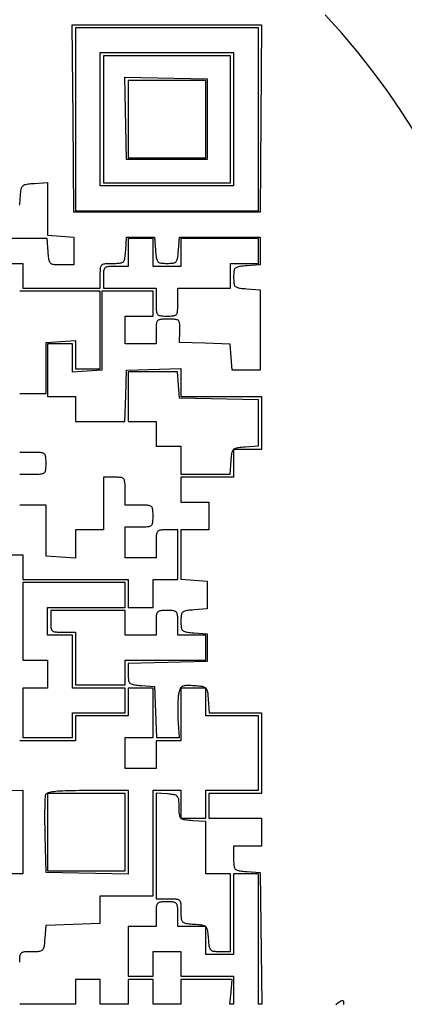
# Model space of a CAD drawing. Header units: metres. Extents: x 7 to 471, y 42 to 513.
# Tile 64 of 85: x 277 to 321, y 233 to 345. Entities that reach past the tile are written whole.
import ezdxf

# ---------------------------------------------------------------- set-up
doc = ezdxf.new("R2010")
doc.units = ezdxf.units.M

msp = doc.modelspace()

# ---------------------------------------------------------------- linework, layer by layer
for p, q in [((313.579, 343.691), (311.686, 345.788)), ((283.011, 333.992), (282.918, 344.664)), ((282.918, 344.664), (304.457, 344.664)), ((304.094, 344.311), (283.281, 344.311)), ((283.281, 344.311), (283.281, 323.497)), ((304.094, 323.497), (304.094, 344.311)), ((304.457, 344.664), (304.364, 333.992)), ((315.399, 341.533), (313.579, 343.691)), ((286.103, 326.319), (286.103, 341.489)), ((286.103, 341.489), (301.272, 341.489)), ((300.919, 341.136), (286.456, 341.136)), ((286.456, 341.136), (286.456, 326.672)), ((300.919, 326.672), (300.919, 341.136)), ((301.272, 341.489), (301.272, 326.319)), ((317.143, 339.317), (315.399, 341.533)), ((289.101, 329.318), (288.905, 338.687)), ((288.905, 338.687), (298.274, 338.49)), ((298.274, 338.49), (298.274, 329.318)), ((318.811, 337.046), (317.143, 339.317)), ((298.097, 338.314), (289.278, 338.314)), ((289.278, 338.314), (289.278, 329.494)), ((298.097, 329.494), (298.097, 338.314)), ((320.402, 334.723), (318.811, 337.046)), ((283.104, 323.321), (283.011, 333.992)), ((304.364, 333.992), (304.271, 323.321)), ((321.913, 332.351), (320.402, 334.723)), ((289.278, 329.494), (298.097, 329.494)), ((298.274, 329.318), (289.101, 329.318)), ((277.143, 326.086), (277.181, 326.176)), ((277.181, 326.176), (277.228, 326.253)), ((277.228, 326.253), (277.283, 326.319)), ((277.283, 326.319), (277.349, 326.375)), ((277.349, 326.375), (277.427, 326.421)), ((277.427, 326.421), (277.517, 326.46)), ((277.517, 326.46), (277.621, 326.491)), ((277.621, 326.491), (277.741, 326.517)), ((277.741, 326.517), (277.877, 326.539)), ((277.877, 326.539), (278.03, 326.557)), ((278.03, 326.557), (278.202, 326.573)), ((278.202, 326.573), (278.393, 326.588)), ((278.393, 326.588), (278.606, 326.604)), ((278.606, 326.604), (280.106, 326.713)), ((280.106, 326.713), (280.106, 320.716)), ((301.272, 326.319), (286.103, 326.319)), ((286.456, 326.672), (300.919, 326.672)), ((276.983, 324.784), (277.014, 325.209)), ((277.014, 325.209), (277.03, 325.401)), ((277.03, 325.401), (277.046, 325.573)), ((277.046, 325.573), (277.064, 325.726)), ((277.064, 325.726), (277.086, 325.862)), ((277.086, 325.862), (277.112, 325.981)), ((277.112, 325.981), (277.143, 326.086)), ((276.913, 324.133), (276.934, 324.268)), ((276.934, 324.268), (276.952, 324.42)), ((276.952, 324.42), (276.968, 324.592)), ((276.968, 324.592), (276.983, 324.784)), ((304.271, 323.321), (283.104, 323.321)), ((283.281, 323.497), (304.094, 323.497)), ((280.106, 320.716), (281.605, 320.607)), ((281.605, 320.607), (283.104, 320.499)), ((280.065, 320.322), (274.108, 320.322)), ((280.174, 318.823), (280.065, 320.322)), ((283.104, 320.499), (283.104, 317.324)), ((288.993, 318.999), (289.101, 320.499)), ((289.101, 320.499), (292.276, 320.499)), ((292.1, 320.322), (289.278, 320.322)), ((289.278, 320.322), (289.278, 317.147)), ((292.1, 317.147), (292.1, 320.322)), ((292.276, 320.499), (292.385, 318.999)), ((294.99, 318.999), (295.099, 320.499)), ((295.099, 320.499), (304.271, 320.499)), ((304.094, 320.322), (295.275, 320.322)), ((295.275, 320.322), (295.275, 317.147)), ((304.094, 317.5), (304.094, 320.322)), ((304.271, 320.499), (304.271, 317.324)), ((280.189, 318.61), (280.174, 318.823)), ((280.204, 318.417), (280.189, 318.61)), ((280.22, 318.246), (280.204, 318.417)), ((288.908, 318.136), (288.928, 318.27)), ((288.928, 318.27), (288.946, 318.423)), ((288.946, 318.423), (288.962, 318.595)), ((288.962, 318.595), (288.977, 318.786)), ((288.977, 318.786), (288.993, 318.999)), ((292.385, 318.999), (292.4, 318.793)), ((292.4, 318.793), (292.416, 318.606)), ((292.416, 318.606), (292.432, 318.438)), ((292.432, 318.438), (292.45, 318.288)), ((292.45, 318.288), (292.47, 318.155)), ((294.905, 318.155), (294.925, 318.288)), ((294.925, 318.288), (294.943, 318.438)), ((294.943, 318.438), (294.959, 318.606)), ((294.959, 318.606), (294.975, 318.793)), ((294.975, 318.793), (294.99, 318.999)), ((274.109, 317.5), (277.283, 317.5)), ((277.283, 317.5), (277.283, 314.678)), ((280.238, 318.093), (280.22, 318.246)), ((280.259, 317.958), (280.238, 318.093)), ((280.283, 317.839), (280.259, 317.958)), ((280.313, 317.737), (280.283, 317.839)), ((280.35, 317.649), (280.313, 317.737)), ((280.393, 317.574), (280.35, 317.649)), ((280.446, 317.512), (280.393, 317.574)), ((280.508, 317.461), (280.446, 317.512)), ((280.581, 317.421), (280.508, 317.461)), ((280.666, 317.389), (280.581, 317.421)), ((280.764, 317.365), (280.666, 317.389)), ((280.877, 317.348), (280.764, 317.365)), ((281.005, 317.336), (280.877, 317.348)), ((281.149, 317.329), (281.005, 317.336)), ((281.311, 317.325), (281.149, 317.329)), ((281.492, 317.324), (281.311, 317.325)), ((281.693, 317.324), (281.492, 317.324)), ((283.104, 317.324), (281.693, 317.324)), ((286.163, 317.111), (286.193, 317.194)), ((286.193, 317.194), (286.231, 317.264)), ((286.231, 317.264), (286.278, 317.322)), ((286.278, 317.322), (286.336, 317.37)), ((286.336, 317.37), (286.405, 317.409)), ((286.405, 317.409), (286.486, 317.439)), ((286.486, 317.439), (286.581, 317.461)), ((286.581, 317.461), (286.691, 317.477)), ((286.691, 317.477), (286.816, 317.488)), ((286.816, 317.488), (286.958, 317.495)), ((286.958, 317.495), (287.118, 317.498)), ((287.118, 317.498), (287.296, 317.5)), ((287.296, 317.5), (287.494, 317.5)), ((287.492, 317.145), (287.333, 317.141)), ((287.67, 317.147), (287.492, 317.145)), ((287.494, 317.5), (287.691, 317.5)), ((287.867, 317.147), (287.67, 317.147)), ((287.691, 317.5), (287.869, 317.502)), ((289.278, 317.147), (287.867, 317.147)), ((287.869, 317.502), (288.029, 317.505)), ((288.029, 317.505), (288.171, 317.513)), ((288.171, 317.513), (288.297, 317.524)), ((288.297, 317.524), (288.407, 317.542)), ((288.407, 317.542), (288.504, 317.566)), ((288.504, 317.566), (288.588, 317.598)), ((288.588, 317.598), (288.66, 317.639)), ((288.66, 317.639), (288.722, 317.69)), ((288.722, 317.69), (288.774, 317.752)), ((288.774, 317.752), (288.817, 317.827)), ((288.817, 317.827), (288.853, 317.915)), ((288.853, 317.915), (288.883, 318.018)), ((288.883, 318.018), (288.908, 318.136)), ((295.275, 317.147), (292.1, 317.147)), ((292.47, 318.155), (292.494, 318.037)), ((292.494, 318.037), (292.523, 317.935)), ((292.523, 317.935), (292.557, 317.846)), ((292.557, 317.846), (292.596, 317.771)), ((292.596, 317.771), (292.643, 317.707)), ((292.643, 317.707), (292.698, 317.654)), ((292.698, 317.654), (292.761, 317.611)), ((292.761, 317.611), (292.834, 317.577)), ((292.834, 317.577), (292.918, 317.55)), ((292.918, 317.55), (293.012, 317.531)), ((293.012, 317.531), (293.119, 317.517)), ((293.119, 317.517), (293.24, 317.508)), ((293.24, 317.508), (293.374, 317.503)), ((293.374, 317.503), (293.523, 317.501)), ((293.523, 317.501), (293.688, 317.5)), ((293.688, 317.5), (293.852, 317.501)), ((293.852, 317.501), (294.001, 317.503)), ((294.001, 317.503), (294.135, 317.508)), ((294.135, 317.508), (294.255, 317.517)), ((294.255, 317.517), (294.363, 317.531)), ((294.363, 317.531), (294.457, 317.55)), ((294.457, 317.55), (294.541, 317.577)), ((294.541, 317.577), (294.614, 317.611)), ((294.614, 317.611), (294.677, 317.654)), ((294.677, 317.654), (294.732, 317.707)), ((294.732, 317.707), (294.779, 317.771)), ((294.779, 317.771), (294.818, 317.846)), ((294.818, 317.846), (294.852, 317.935)), ((294.852, 317.935), (294.881, 318.037)), ((294.881, 318.037), (294.905, 318.155)), ((300.919, 314.678), (300.919, 317.5)), ((300.919, 317.5), (304.094, 317.5)), ((302.06, 317.15), (301.927, 317.13)), ((302.21, 317.168), (302.06, 317.15)), ((302.378, 317.184), (302.21, 317.168)), ((302.565, 317.2), (302.378, 317.184)), ((302.772, 317.215), (302.565, 317.2)), ((304.271, 317.324), (302.772, 317.215)), ((286.103, 316.29), (286.104, 316.47)), ((286.103, 316.089), (286.103, 316.29)), ((286.103, 314.678), (286.103, 316.089)), ((286.104, 316.47), (286.108, 316.632)), ((286.108, 316.632), (286.114, 316.776)), ((286.114, 316.776), (286.125, 316.903)), ((286.125, 316.903), (286.141, 317.014)), ((286.141, 317.014), (286.163, 317.111)), ((286.458, 316.24), (286.456, 316.085)), ((286.456, 316.085), (286.456, 315.912)), ((286.462, 316.379), (286.458, 316.24)), ((286.47, 316.504), (286.462, 316.379)), ((286.482, 316.614), (286.47, 316.504)), ((286.5, 316.711), (286.482, 316.614)), ((286.524, 316.795), (286.5, 316.711)), ((286.556, 316.868), (286.524, 316.795)), ((286.595, 316.93), (286.556, 316.868)), ((286.645, 316.982), (286.595, 316.93)), ((286.704, 317.025), (286.645, 316.982)), ((286.775, 317.06), (286.704, 317.025)), ((286.858, 317.087), (286.775, 317.06)), ((286.954, 317.108), (286.858, 317.087)), ((287.065, 317.124), (286.954, 317.108)), ((287.191, 317.135), (287.065, 317.124)), ((287.333, 317.141), (287.191, 317.135)), ((301.273, 316.077), (301.272, 315.912)), ((301.275, 316.226), (301.273, 316.077)), ((301.28, 316.36), (301.275, 316.226)), ((301.289, 316.48), (301.28, 316.36)), ((301.303, 316.588), (301.289, 316.48)), ((301.323, 316.682), (301.303, 316.588)), ((301.349, 316.766), (301.323, 316.682)), ((301.383, 316.839), (301.349, 316.766)), ((301.426, 316.902), (301.383, 316.839)), ((301.479, 316.957), (301.426, 316.902)), ((301.543, 317.004), (301.479, 316.957)), ((301.619, 317.043), (301.543, 317.004)), ((301.707, 317.077), (301.619, 317.043)), ((301.809, 317.106), (301.707, 317.077)), ((301.927, 317.13), (301.809, 317.106)), ((286.456, 315.912), (286.456, 314.678)), ((301.272, 315.912), (301.273, 315.748)), ((301.273, 315.748), (301.275, 315.599)), ((301.275, 315.599), (301.28, 315.465)), ((301.28, 315.465), (301.289, 315.344)), ((301.289, 315.344), (301.303, 315.237)), ((301.303, 315.237), (301.323, 315.143)), ((301.323, 315.143), (301.349, 315.059)), ((301.349, 315.059), (301.383, 314.986)), ((301.383, 314.986), (301.426, 314.923)), ((301.426, 314.923), (301.479, 314.868)), ((286.103, 314.325), (276.931, 314.325)), ((277.283, 314.678), (286.103, 314.678)), ((286.103, 305.506), (286.103, 314.325)), ((292.1, 314.325), (286.279, 314.326)), ((286.279, 314.326), (286.279, 305.329)), ((286.456, 314.678), (292.453, 314.678)), ((292.1, 311.503), (292.1, 314.325)), ((292.453, 314.678), (292.453, 313.09)), ((294.922, 313.09), (294.922, 314.678)), ((294.922, 314.678), (300.919, 314.678)), ((301.479, 314.868), (301.543, 314.821)), ((301.543, 314.821), (301.619, 314.782)), ((301.619, 314.782), (301.707, 314.748)), ((301.707, 314.748), (301.809, 314.719)), ((301.809, 314.719), (301.927, 314.695)), ((301.927, 314.695), (302.06, 314.675)), ((302.06, 314.675), (302.21, 314.657)), ((302.21, 314.657), (302.378, 314.641)), ((302.378, 314.641), (302.565, 314.625)), ((302.565, 314.625), (302.772, 314.61)), ((302.772, 314.61), (304.271, 314.501)), ((304.271, 314.501), (304.271, 305.329)), ((292.453, 313.09), (292.453, 312.865)), ((292.453, 312.865), (292.454, 312.662)), ((292.454, 312.662), (292.457, 312.48)), ((294.918, 312.48), (294.921, 312.662)), ((294.921, 312.662), (294.922, 312.865)), ((294.922, 312.865), (294.922, 313.09)), ((292.457, 312.48), (292.463, 312.319)), ((292.463, 312.319), (292.473, 312.176)), ((292.473, 312.176), (292.487, 312.051)), ((292.487, 312.051), (292.507, 311.942)), ((292.507, 311.942), (292.534, 311.849)), ((292.534, 311.849), (292.568, 311.77)), ((292.568, 311.77), (292.61, 311.704)), ((292.61, 311.704), (292.661, 311.65)), ((292.661, 311.65), (292.722, 311.607)), ((292.722, 311.607), (292.795, 311.573)), ((292.795, 311.573), (292.879, 311.547)), ((292.879, 311.547), (292.977, 311.529)), ((294.398, 311.529), (294.496, 311.547)), ((294.496, 311.547), (294.58, 311.573)), ((294.58, 311.573), (294.653, 311.607)), ((294.653, 311.607), (294.714, 311.65)), ((294.714, 311.65), (294.765, 311.704)), ((294.765, 311.704), (294.807, 311.77)), ((294.807, 311.77), (294.841, 311.849)), ((294.841, 311.849), (294.868, 311.942)), ((294.868, 311.942), (294.888, 312.051)), ((294.888, 312.051), (294.902, 312.176)), ((294.902, 312.176), (294.912, 312.319)), ((294.912, 312.319), (294.918, 312.48)), ((288.925, 308.328), (288.925, 311.503)), ((288.925, 311.503), (292.1, 311.503)), ((292.464, 310.424), (292.458, 310.281)), ((292.475, 310.551), (292.464, 310.424)), ((292.491, 310.662), (292.475, 310.551)), ((292.513, 310.759), (292.491, 310.662)), ((292.542, 310.842), (292.513, 310.759)), ((292.58, 310.912), (292.542, 310.842)), ((292.626, 310.971), (292.58, 310.912)), ((292.683, 311.019), (292.626, 310.971)), ((292.751, 311.057), (292.683, 311.019)), ((292.831, 311.088), (292.751, 311.057)), ((292.924, 311.11), (292.831, 311.088)), ((293.031, 311.127), (292.924, 311.11)), ((292.977, 311.529), (293.088, 311.516)), ((293.154, 311.138), (293.031, 311.127)), ((293.088, 311.516), (293.213, 311.509)), ((293.293, 311.145), (293.154, 311.138)), ((293.213, 311.509), (293.355, 311.505)), ((293.448, 311.148), (293.293, 311.145)), ((293.355, 311.505), (293.512, 311.503)), ((293.623, 311.15), (293.448, 311.148)), ((293.512, 311.503), (293.688, 311.503)), ((293.816, 311.15), (293.623, 311.15)), ((293.688, 311.503), (293.863, 311.503)), ((294.008, 311.15), (293.816, 311.15)), ((293.863, 311.503), (294.02, 311.505)), ((294.181, 311.148), (294.008, 311.15)), ((294.02, 311.505), (294.162, 311.509)), ((294.162, 311.509), (294.287, 311.516)), ((294.337, 311.145), (294.181, 311.148)), ((294.287, 311.516), (294.398, 311.529)), ((294.475, 311.138), (294.337, 311.145)), ((294.597, 311.127), (294.475, 311.138)), ((294.703, 311.111), (294.597, 311.127)), ((294.796, 311.09), (294.703, 311.111)), ((294.875, 311.061), (294.796, 311.09)), ((294.942, 311.024), (294.875, 311.061)), ((294.998, 310.979), (294.942, 311.024)), ((295.043, 310.924), (294.998, 310.979)), ((295.078, 310.858), (295.043, 310.924)), ((295.106, 310.78), (295.078, 310.858)), ((295.125, 310.689), (295.106, 310.78)), ((295.138, 310.585), (295.125, 310.689)), ((295.146, 310.467), (295.138, 310.585)), ((295.149, 310.333), (295.146, 310.467)), ((292.454, 310.119), (292.453, 309.939)), ((292.453, 309.939), (292.453, 309.739)), ((292.453, 309.739), (292.453, 308.328)), ((292.458, 310.281), (292.454, 310.119)), ((295.099, 308.504), (295.139, 309.827)), ((295.139, 309.827), (295.144, 310.014)), ((295.144, 310.014), (295.148, 310.182)), ((295.148, 310.182), (295.149, 310.333)), ((279.929, 308.504), (283.281, 308.719)), ((279.929, 302.682), (279.929, 308.504)), ((282.928, 308.328), (280.106, 308.328)), ((280.106, 308.328), (280.106, 302.331)), ((282.928, 305.114), (282.928, 308.328)), ((283.281, 308.719), (283.281, 305.506)), ((292.453, 308.328), (288.925, 308.328)), ((297.989, 308.402), (295.099, 308.504)), ((300.88, 308.3), (297.989, 308.402)), ((300.988, 306.814), (300.88, 308.3)), ((301.096, 305.329), (300.988, 306.814)), ((286.279, 305.329), (282.928, 305.114)), ((283.281, 305.506), (286.103, 305.506)), ((288.999, 302.419), (289.101, 305.329)), ((289.101, 305.329), (295.275, 305.533)), ((294.882, 305.153), (289.278, 305.153)), ((289.278, 305.153), (289.278, 299.508)), ((294.99, 303.653), (294.882, 305.153)), ((295.275, 305.533), (295.275, 302.331)), ((304.271, 305.329), (301.096, 305.329)), ((276.931, 302.683), (278.43, 302.683)), ((278.43, 302.683), (279.929, 302.682)), ((295.099, 302.154), (294.99, 303.653)), ((280.106, 302.331), (283.281, 302.331)), ((283.281, 302.331), (283.281, 299.508)), ((288.896, 299.508), (288.999, 302.419)), ((304.094, 301.957), (295.099, 302.154)), ((295.275, 302.331), (304.447, 302.331)), ((304.094, 296.727), (304.094, 301.957)), ((304.447, 302.331), (304.447, 296.333)), ((283.281, 299.508), (288.896, 299.508)), ((289.278, 299.508), (292.453, 299.508)), ((292.453, 299.508), (292.453, 296.686)), ((278.43, 295.981), (276.931, 295.981)), ((278.641, 295.98), (278.43, 295.981)), ((278.831, 295.979), (278.641, 295.98)), ((279.002, 295.975), (278.831, 295.979)), ((279.153, 295.969), (279.002, 295.975)), ((279.288, 295.959), (279.153, 295.969)), ((279.406, 295.944), (279.288, 295.959)), ((279.508, 295.923), (279.406, 295.944)), ((279.596, 295.897), (279.508, 295.923)), ((279.671, 295.862), (279.596, 295.897)), ((279.734, 295.82), (279.671, 295.862)), ((292.453, 296.686), (295.275, 296.686)), ((295.275, 296.686), (295.275, 293.511)), ((301.053, 295.74), (301.074, 295.876)), ((301.074, 295.876), (301.1, 295.995)), ((301.1, 295.995), (301.132, 296.099)), ((301.132, 296.099), (301.17, 296.19)), ((301.17, 296.19), (301.217, 296.267)), ((301.217, 296.267), (301.272, 296.333)), ((301.272, 296.333), (301.272, 293.158)), ((301.273, 296.333), (301.338, 296.389)), ((304.447, 296.333), (301.273, 296.333)), ((301.338, 296.389), (301.416, 296.435)), ((301.416, 296.435), (301.506, 296.474)), ((301.506, 296.474), (301.61, 296.505)), ((301.61, 296.505), (301.73, 296.531)), ((301.73, 296.531), (301.865, 296.553)), ((301.865, 296.553), (302.019, 296.571)), ((302.019, 296.571), (302.191, 296.587)), ((302.191, 296.587), (302.382, 296.602)), ((302.382, 296.602), (302.595, 296.618)), ((302.595, 296.618), (304.094, 296.727)), ((279.785, 295.768), (279.734, 295.82)), ((279.827, 295.706), (279.785, 295.768)), ((279.86, 295.634), (279.827, 295.706)), ((279.885, 295.549), (279.86, 295.634)), ((279.903, 295.452), (279.885, 295.549)), ((279.915, 295.342), (279.903, 295.452)), ((279.923, 295.217), (279.915, 295.342)), ((279.927, 295.076), (279.923, 295.217)), ((279.929, 294.92), (279.927, 295.076)), ((279.929, 294.746), (279.929, 294.92)), ((279.929, 294.572), (279.929, 294.746)), ((300.879, 293.511), (300.988, 295.01)), ((300.988, 295.01), (301.003, 295.223)), ((301.003, 295.223), (301.018, 295.415)), ((301.018, 295.415), (301.035, 295.587)), ((301.035, 295.587), (301.053, 295.74)), ((279.596, 293.595), (279.671, 293.629)), ((279.671, 293.629), (279.734, 293.672)), ((279.734, 293.672), (279.785, 293.724)), ((279.785, 293.724), (279.827, 293.785)), ((279.827, 293.785), (279.86, 293.858)), ((279.86, 293.858), (279.885, 293.942)), ((279.885, 293.942), (279.903, 294.039)), ((279.903, 294.039), (279.915, 294.15)), ((279.915, 294.15), (279.923, 294.275)), ((279.923, 294.275), (279.927, 294.415)), ((279.927, 294.415), (279.929, 294.572)), ((276.931, 293.511), (278.43, 293.511)), ((278.43, 293.511), (278.641, 293.511)), ((278.641, 293.511), (278.831, 293.513)), ((278.831, 293.513), (279.002, 293.516)), ((279.002, 293.516), (279.153, 293.523)), ((279.153, 293.523), (279.288, 293.533)), ((279.288, 293.533), (279.406, 293.548)), ((279.406, 293.548), (279.508, 293.568)), ((279.508, 293.568), (279.596, 293.595)), ((287.69, 293.158), (286.456, 293.158)), ((286.456, 293.158), (286.456, 287.161)), ((287.865, 293.158), (287.69, 293.158)), ((288.023, 293.157), (287.865, 293.158)), ((288.165, 293.152), (288.023, 293.157)), ((288.29, 293.145), (288.165, 293.152)), ((288.401, 293.132), (288.29, 293.145)), ((288.499, 293.114), (288.401, 293.132)), ((288.583, 293.088), (288.499, 293.114)), ((288.655, 293.054), (288.583, 293.088)), ((288.717, 293.011), (288.655, 293.054)), ((288.768, 292.957), (288.717, 293.011)), ((288.81, 292.891), (288.768, 292.957)), ((288.844, 292.812), (288.81, 292.891)), ((288.87, 292.719), (288.844, 292.812)), ((288.89, 292.61), (288.87, 292.719)), ((288.905, 292.485), (288.89, 292.61)), ((295.275, 293.511), (300.879, 293.511)), ((301.272, 293.158), (295.275, 293.158)), ((295.275, 293.158), (295.275, 290.336)), ((288.914, 292.342), (288.905, 292.485)), ((288.92, 292.181), (288.914, 292.342)), ((288.924, 291.999), (288.92, 292.181)), ((288.925, 291.796), (288.924, 291.999)), ((288.925, 291.571), (288.925, 291.796)), ((288.925, 289.983), (288.925, 291.571)), ((295.275, 290.336), (298.45, 290.336)), ((298.45, 290.336), (298.45, 287.161)), ((278.43, 289.984), (276.931, 289.983)), ((279.929, 289.984), (278.43, 289.984)), ((279.929, 284.162), (279.929, 289.984)), ((290.512, 289.983), (288.925, 289.983)), ((290.738, 289.983), (290.512, 289.983)), ((290.941, 289.982), (290.738, 289.983)), ((291.122, 289.979), (290.941, 289.982)), ((291.284, 289.973), (291.122, 289.979)), ((291.427, 289.963), (291.284, 289.973)), ((291.552, 289.949), (291.427, 289.963)), ((291.66, 289.929), (291.552, 289.949)), ((291.753, 289.902), (291.66, 289.929)), ((291.832, 289.869), (291.753, 289.902)), ((291.898, 289.826), (291.832, 289.869)), ((291.952, 289.775), (291.898, 289.826)), ((291.996, 289.714), (291.952, 289.775)), ((292.03, 289.641), (291.996, 289.714)), ((292.056, 289.557), (292.03, 289.641)), ((292.074, 289.46), (292.056, 289.557)), ((292.086, 289.349), (292.074, 289.46)), ((292.094, 289.223), (292.086, 289.349)), ((292.098, 289.082), (292.094, 289.223)), ((292.056, 287.94), (292.074, 288.038)), ((292.074, 288.038), (292.086, 288.149)), ((292.086, 288.149), (292.094, 288.274)), ((292.094, 288.274), (292.098, 288.416)), ((292.1, 288.924), (292.098, 289.082)), ((292.098, 288.416), (292.1, 288.573)), ((292.1, 288.749), (292.1, 288.924)), ((292.1, 288.573), (292.1, 288.749)), ((286.456, 287.161), (283.281, 287.161)), ((283.281, 287.161), (283.281, 283.947)), ((288.925, 283.986), (288.925, 287.514)), ((288.925, 287.514), (290.512, 287.514)), ((290.512, 287.514), (290.738, 287.514)), ((290.738, 287.514), (290.941, 287.515)), ((290.941, 287.515), (291.122, 287.518)), ((291.122, 287.518), (291.284, 287.524)), ((291.284, 287.524), (291.427, 287.534)), ((291.427, 287.534), (291.552, 287.548)), ((291.552, 287.548), (291.66, 287.568)), ((291.66, 287.568), (291.753, 287.595)), ((291.753, 287.595), (291.832, 287.629)), ((291.832, 287.629), (291.898, 287.671)), ((291.898, 287.671), (291.952, 287.722)), ((291.952, 287.722), (291.996, 287.783)), ((291.996, 287.783), (292.03, 287.856)), ((292.03, 287.856), (292.056, 287.94)), ((292.568, 286.894), (292.534, 286.815)), ((292.61, 286.959), (292.568, 286.894)), ((292.661, 287.014), (292.61, 286.959)), ((292.722, 287.057), (292.661, 287.014)), ((292.795, 287.091), (292.722, 287.057)), ((292.879, 287.117), (292.795, 287.091)), ((292.977, 287.135), (292.879, 287.117)), ((293.088, 287.148), (292.977, 287.135)), ((293.213, 287.155), (293.088, 287.148)), ((293.355, 287.159), (293.213, 287.155)), ((293.512, 287.161), (293.355, 287.159)), ((293.688, 287.161), (293.512, 287.161)), ((294.922, 287.161), (293.688, 287.161)), ((294.922, 281.517), (294.922, 287.161)), ((298.45, 287.161), (295.275, 287.161)), ((295.275, 287.161), (295.275, 281.557)), ((292.454, 286.002), (292.453, 285.799)), ((292.453, 285.799), (292.453, 285.574)), ((292.457, 286.183), (292.454, 286.002)), ((292.463, 286.345), (292.457, 286.183)), ((292.473, 286.488), (292.463, 286.345)), ((292.487, 286.613), (292.473, 286.488)), ((292.507, 286.721), (292.487, 286.613)), ((292.534, 286.815), (292.507, 286.721)), ((292.453, 285.574), (292.453, 283.986)), ((273.756, 284.339), (277.283, 284.339)), ((277.283, 284.339), (277.283, 281.517)), ((283.281, 283.947), (279.929, 284.162)), ((292.453, 283.986), (288.925, 283.986)), ((277.283, 281.517), (289.278, 281.517)), ((289.278, 281.517), (289.278, 278.342)), ((292.1, 278.342), (292.1, 281.517)), ((292.1, 281.517), (294.922, 281.517)), ((295.275, 281.557), (296.774, 281.449)), ((296.774, 281.449), (298.274, 281.34)), ((298.274, 281.34), (298.274, 278.165)), ((288.925, 281.164), (277.283, 281.164)), ((277.283, 281.164), (277.283, 272.344)), ((288.925, 278.342), (288.925, 281.164)), ((280.106, 275.167), (280.106, 278.342)), ((280.106, 278.342), (288.925, 278.342)), ((288.925, 277.989), (280.458, 277.989)), ((280.458, 277.989), (280.458, 276.754)), ((288.925, 275.167), (288.925, 277.989)), ((289.278, 278.342), (292.1, 278.342)), ((292.805, 277.92), (292.732, 277.889)), ((292.889, 277.944), (292.805, 277.92)), ((292.986, 277.962), (292.889, 277.944)), ((293.096, 277.974), (292.986, 277.962)), ((293.221, 277.982), (293.096, 277.974)), ((293.36, 277.987), (293.221, 277.982)), ((293.515, 277.988), (293.36, 277.987)), ((293.688, 277.989), (293.515, 277.988)), ((293.86, 277.988), (293.688, 277.989)), ((294.015, 277.987), (293.86, 277.988)), ((294.154, 277.982), (294.015, 277.987)), ((294.279, 277.974), (294.154, 277.982)), ((294.389, 277.962), (294.279, 277.974)), ((294.486, 277.944), (294.389, 277.962)), ((294.57, 277.92), (294.486, 277.944)), ((294.643, 277.889), (294.57, 277.92)), ((295.812, 277.947), (295.71, 277.919)), ((295.93, 277.971), (295.812, 277.947)), ((296.063, 277.992), (295.93, 277.971)), ((296.213, 278.01), (296.063, 277.992)), ((296.381, 278.026), (296.213, 278.01)), ((296.568, 278.042), (296.381, 278.026)), ((296.774, 278.057), (296.568, 278.042)), ((298.274, 278.165), (296.774, 278.057)), ((292.455, 276.952), (292.453, 276.774)), ((292.459, 277.111), (292.455, 276.952)), ((292.465, 277.254), (292.459, 277.111)), ((292.476, 277.379), (292.465, 277.254)), ((292.492, 277.49), (292.476, 277.379)), ((292.513, 277.586), (292.492, 277.49)), ((292.54, 277.67), (292.513, 277.586)), ((292.575, 277.74), (292.54, 277.67)), ((292.618, 277.8), (292.575, 277.74)), ((292.67, 277.849), (292.618, 277.8)), ((292.732, 277.889), (292.67, 277.849)), ((294.705, 277.849), (294.643, 277.889)), ((294.757, 277.8), (294.705, 277.849)), ((294.8, 277.74), (294.757, 277.8)), ((294.835, 277.67), (294.8, 277.74)), ((294.862, 277.586), (294.835, 277.67)), ((294.883, 277.49), (294.862, 277.586)), ((294.899, 277.379), (294.883, 277.49)), ((294.91, 277.254), (294.899, 277.379)), ((294.916, 277.111), (294.91, 277.254)), ((294.92, 276.952), (294.916, 277.111)), ((294.922, 276.774), (294.92, 276.952)), ((295.276, 276.919), (295.275, 276.754)), ((295.278, 277.068), (295.276, 276.919)), ((295.283, 277.202), (295.278, 277.068)), ((295.292, 277.322), (295.283, 277.202)), ((295.306, 277.429), (295.292, 277.322)), ((295.325, 277.524), (295.306, 277.429)), ((295.352, 277.607), (295.325, 277.524)), ((295.386, 277.68), (295.352, 277.607)), ((295.429, 277.744), (295.386, 277.68)), ((295.482, 277.798), (295.429, 277.744)), ((295.546, 277.845), (295.482, 277.798)), ((295.621, 277.885), (295.546, 277.845)), ((295.71, 277.919), (295.621, 277.885)), ((280.458, 276.754), (280.459, 276.582)), ((280.459, 276.582), (280.461, 276.427)), ((280.461, 276.427), (280.465, 276.287)), ((280.465, 276.287), (280.473, 276.163)), ((280.473, 276.163), (280.485, 276.053)), ((280.485, 276.053), (280.503, 275.956)), ((280.503, 275.956), (280.527, 275.872)), ((280.527, 275.872), (280.558, 275.799)), ((280.558, 275.799), (280.598, 275.737)), ((280.598, 275.737), (280.647, 275.685)), ((280.647, 275.685), (280.707, 275.642)), ((292.453, 276.774), (292.453, 276.578)), ((292.453, 276.578), (292.453, 275.167)), ((294.922, 276.578), (294.922, 276.774)), ((294.922, 275.167), (294.922, 276.578)), ((295.275, 276.754), (295.276, 276.589)), ((295.276, 276.589), (295.278, 276.44)), ((295.278, 276.44), (295.283, 276.306)), ((295.283, 276.306), (295.292, 276.186)), ((295.292, 276.186), (295.306, 276.079)), ((295.306, 276.079), (295.325, 275.984)), ((295.325, 275.984), (295.352, 275.901)), ((295.352, 275.901), (295.386, 275.828)), ((295.386, 275.828), (295.429, 275.764)), ((295.429, 275.764), (295.482, 275.71)), ((295.482, 275.71), (295.546, 275.663)), ((282.928, 275.167), (280.106, 275.167)), ((280.707, 275.642), (280.778, 275.607)), ((280.778, 275.607), (280.861, 275.579)), ((280.861, 275.579), (280.957, 275.558)), ((280.957, 275.558), (281.068, 275.543)), ((281.068, 275.543), (281.194, 275.532)), ((281.194, 275.532), (281.336, 275.525)), ((281.336, 275.525), (281.495, 275.521)), ((281.495, 275.521), (281.673, 275.52)), ((281.673, 275.52), (281.869, 275.519)), ((281.869, 275.519), (283.281, 275.519)), ((282.928, 269.169), (282.928, 275.167)), ((283.281, 275.519), (283.281, 269.522)), ((292.453, 275.167), (288.925, 275.167)), ((298.097, 275.167), (294.922, 275.167)), ((295.546, 275.663), (295.621, 275.623)), ((295.621, 275.623), (295.71, 275.59)), ((295.71, 275.59), (295.812, 275.561)), ((295.812, 275.561), (295.93, 275.537)), ((295.93, 275.537), (296.063, 275.516)), ((296.063, 275.516), (296.213, 275.498)), ((296.213, 275.498), (296.381, 275.482)), ((296.381, 275.482), (296.568, 275.467)), ((296.568, 275.467), (296.774, 275.451)), ((296.774, 275.451), (298.274, 275.343)), ((298.097, 272.344), (298.097, 275.167)), ((298.274, 275.343), (298.274, 272.168)), ((277.283, 272.344), (280.106, 272.344)), ((280.106, 272.344), (280.106, 269.169)), ((288.925, 272.344), (298.097, 272.344)), ((288.925, 269.522), (288.925, 272.344)), ((298.274, 272.168), (289.278, 271.97)), ((289.278, 271.97), (289.278, 270.767)), ((289.278, 270.767), (289.278, 270.6)), ((289.278, 270.6), (289.281, 270.45)), ((289.281, 270.45), (289.286, 270.315)), ((289.286, 270.315), (289.295, 270.193)), ((289.295, 270.193), (289.308, 270.085)), ((289.308, 270.085), (289.328, 269.99)), ((280.106, 269.169), (277.283, 269.169)), ((277.283, 269.169), (277.283, 263.525)), ((288.925, 269.169), (282.928, 269.169)), ((283.281, 269.522), (288.925, 269.522)), ((288.925, 266.347), (288.925, 269.169)), ((292.1, 269.169), (289.278, 269.169)), ((289.278, 269.169), (289.278, 265.994)), ((289.328, 269.99), (289.354, 269.906)), ((289.354, 269.906), (289.388, 269.832)), ((289.388, 269.832), (289.431, 269.768)), ((289.431, 269.768), (289.484, 269.713)), ((289.484, 269.713), (289.547, 269.666)), ((289.547, 269.666), (289.623, 269.626)), ((289.623, 269.626), (289.711, 269.593)), ((289.711, 269.593), (289.814, 269.564)), ((289.814, 269.564), (289.931, 269.54)), ((289.931, 269.54), (290.064, 269.519)), ((290.064, 269.519), (290.215, 269.501)), ((290.215, 269.501), (290.383, 269.485)), ((290.383, 269.485), (290.57, 269.47)), ((290.57, 269.47), (290.777, 269.454)), ((290.777, 269.454), (292.276, 269.346)), ((292.1, 263.525), (292.1, 269.169)), ((292.276, 269.346), (292.379, 266.435)), ((295.138, 268.898), (295.169, 268.991)), ((295.169, 268.991), (295.203, 269.074)), ((295.203, 269.074), (295.241, 269.149)), ((295.241, 269.149), (295.282, 269.215)), ((298.097, 269.169), (295.275, 269.169)), ((295.275, 269.169), (295.275, 263.172)), ((295.282, 269.215), (295.329, 269.272)), ((295.329, 269.272), (295.381, 269.322)), ((295.381, 269.322), (295.44, 269.364)), ((295.44, 269.364), (295.507, 269.4)), ((295.507, 269.4), (295.582, 269.428)), ((295.582, 269.428), (295.666, 269.451)), ((295.666, 269.451), (295.761, 269.467)), ((295.761, 269.467), (295.867, 269.479)), ((295.867, 269.479), (295.985, 269.485)), ((295.985, 269.485), (296.116, 269.486)), ((296.116, 269.486), (296.261, 269.484)), ((296.261, 269.484), (296.42, 269.477)), ((296.42, 269.477), (296.595, 269.467)), ((296.595, 269.467), (296.786, 269.454)), ((296.786, 269.454), (296.997, 269.438)), ((296.997, 269.438), (297.187, 269.423)), ((297.187, 269.423), (297.357, 269.407)), ((297.357, 269.407), (297.509, 269.388)), ((297.509, 269.388), (297.644, 269.367)), ((297.644, 269.367), (297.762, 269.341)), ((297.762, 269.341), (297.866, 269.309)), ((297.866, 269.309), (297.955, 269.271)), ((297.955, 269.271), (298.032, 269.224)), ((298.032, 269.224), (298.097, 269.169)), ((298.097, 265.994), (298.097, 269.169)), ((298.097, 269.169), (298.098, 269.169)), ((298.098, 269.169), (298.153, 269.103)), ((298.153, 269.103), (298.199, 269.025)), ((298.199, 269.025), (298.238, 268.935)), ((294.971, 267.75), (294.98, 267.899)), ((294.98, 267.899), (294.99, 268.04)), ((294.99, 268.04), (295.002, 268.173)), ((295.002, 268.173), (295.014, 268.296)), ((295.014, 268.296), (295.028, 268.41)), ((295.028, 268.41), (295.044, 268.513)), ((295.044, 268.513), (295.06, 268.604)), ((295.06, 268.604), (295.078, 268.683)), ((295.078, 268.683), (295.107, 268.796)), ((295.107, 268.796), (295.138, 268.898)), ((298.238, 268.935), (298.269, 268.831)), ((298.269, 268.831), (298.295, 268.711)), ((298.295, 268.711), (298.317, 268.576)), ((298.317, 268.576), (298.335, 268.422)), ((298.335, 268.422), (298.351, 268.251)), ((298.351, 268.251), (298.366, 268.059)), ((298.366, 268.059), (298.382, 267.847)), ((298.382, 267.847), (298.491, 266.347)), ((294.947, 266.744), (294.948, 266.921)), ((294.949, 266.564), (294.947, 266.744)), ((294.948, 266.921), (294.949, 267.096)), ((294.949, 267.096), (294.953, 267.267)), ((294.953, 267.267), (294.957, 267.434)), ((294.957, 267.434), (294.964, 267.595)), ((294.964, 267.595), (294.971, 267.75)), ((282.928, 266.347), (288.925, 266.347)), ((282.928, 263.525), (282.928, 266.347)), ((289.278, 265.994), (283.281, 265.994)), ((283.281, 265.994), (283.281, 263.172)), ((292.379, 266.435), (292.481, 263.525)), ((294.951, 266.384), (294.949, 266.564)), ((294.955, 266.202), (294.951, 266.384)), ((294.961, 266.021), (294.955, 266.202)), ((294.969, 265.842), (294.961, 266.021)), ((294.978, 265.664), (294.969, 265.842)), ((295.099, 263.524), (294.978, 265.664)), ((304.094, 265.994), (298.097, 265.994)), ((298.491, 266.347), (304.447, 266.347)), ((304.094, 257.528), (304.094, 265.994)), ((304.447, 266.347), (304.447, 257.175)), ((277.283, 263.525), (282.928, 263.525)), ((288.925, 259.997), (288.925, 263.525)), ((288.925, 263.525), (292.1, 263.525)), ((292.481, 263.525), (295.099, 263.524)), ((283.281, 263.172), (276.931, 263.172)), ((295.275, 263.172), (292.453, 263.172)), ((292.453, 263.172), (292.453, 259.997)), ((292.453, 259.997), (288.925, 259.997)), ((269.61, 257.447), (277.283, 257.542)), ((277.283, 257.542), (277.283, 248.003)), ((279.845, 256.555), (279.856, 256.705)), ((279.856, 256.705), (279.867, 256.833)), ((279.867, 256.833), (279.879, 256.936)), ((279.879, 256.936), (279.892, 257.015)), ((279.892, 257.015), (279.906, 257.066)), ((279.906, 257.066), (279.934, 257.117)), ((279.934, 257.117), (279.979, 257.164)), ((279.979, 257.164), (280.041, 257.207)), ((280.041, 257.207), (280.122, 257.248)), ((288.925, 257.175), (280.106, 257.175)), ((280.106, 257.175), (280.106, 248.356)), ((280.122, 257.248), (280.222, 257.285)), ((280.222, 257.285), (280.342, 257.319)), ((280.342, 257.319), (280.484, 257.35)), ((280.484, 257.35), (280.648, 257.379)), ((280.648, 257.379), (280.834, 257.404)), ((280.834, 257.404), (281.045, 257.427)), ((281.045, 257.427), (281.281, 257.448)), ((281.281, 257.448), (281.543, 257.465)), ((281.543, 257.465), (281.832, 257.481)), ((281.832, 257.481), (282.148, 257.494)), ((282.148, 257.494), (282.493, 257.505)), ((282.493, 257.505), (282.868, 257.513)), ((282.868, 257.513), (283.273, 257.52)), ((283.273, 257.52), (283.71, 257.524)), ((283.71, 257.524), (284.178, 257.527)), ((284.178, 257.527), (284.681, 257.528)), ((284.681, 257.528), (289.278, 257.528)), ((288.925, 248.356), (288.925, 257.175)), ((289.278, 257.528), (289.278, 247.982)), ((292.1, 245.533), (292.1, 257.528)), ((292.1, 257.528), (295.275, 257.528)), ((293.755, 257.108), (292.453, 257.218)), ((292.453, 257.218), (292.453, 245.181)), ((293.935, 257.092), (293.755, 257.108)), ((294.098, 257.077), (293.935, 257.092)), ((294.244, 257.06), (294.098, 257.077)), ((294.375, 257.04), (294.244, 257.06)), ((294.491, 257.018), (294.375, 257.04)), ((294.593, 256.991), (294.491, 257.018)), ((294.682, 256.959), (294.593, 256.991)), ((294.76, 256.921), (294.682, 256.959)), ((294.826, 256.875), (294.76, 256.921)), ((294.882, 256.821), (294.826, 256.875)), ((294.928, 256.757), (294.882, 256.821)), ((294.967, 256.683), (294.928, 256.757)), ((294.997, 256.597), (294.967, 256.683)), ((295.275, 257.528), (295.275, 254.355)), ((298.097, 254.353), (298.097, 257.528)), ((298.097, 257.528), (304.094, 257.528)), ((304.447, 257.175), (298.45, 257.175)), ((298.45, 257.175), (298.45, 254.353)), ((279.811, 255.503), (279.815, 255.749)), ((279.815, 255.749), (279.821, 255.979)), ((279.821, 255.979), (279.828, 256.19)), ((279.828, 256.19), (279.836, 256.383)), ((279.836, 256.383), (279.845, 256.555)), ((295.021, 256.499), (294.997, 256.597)), ((295.04, 256.387), (295.021, 256.499)), ((295.053, 256.261), (295.04, 256.387)), ((295.063, 256.118), (295.053, 256.261)), ((295.07, 255.959), (295.063, 256.118)), ((295.074, 255.783), (295.07, 255.959)), ((295.078, 255.587), (295.074, 255.783)), ((295.081, 255.387), (295.078, 255.587)), ((279.803, 254.676), (279.805, 254.965)), ((279.803, 254.375), (279.803, 254.676)), ((279.805, 254.965), (279.807, 255.241)), ((279.807, 255.241), (279.811, 255.503)), ((295.085, 255.207), (295.081, 255.387)), ((295.091, 255.045), (295.085, 255.207)), ((295.101, 254.901), (295.091, 255.045)), ((295.114, 254.773), (295.101, 254.901)), ((295.133, 254.66), (295.114, 254.773)), ((295.159, 254.562), (295.133, 254.66)), ((295.192, 254.477), (295.159, 254.562)), ((295.234, 254.404), (295.192, 254.477)), ((295.275, 254.355), (295.234, 254.404)), ((279.804, 254.064), (279.803, 254.375)), ((279.807, 253.744), (279.804, 254.064)), ((279.811, 253.415), (279.807, 253.744)), ((279.815, 253.079), (279.811, 253.415)), ((295.286, 254.342), (295.277, 254.353)), ((295.277, 254.353), (298.097, 254.353)), ((295.349, 254.289), (295.286, 254.342)), ((295.424, 254.245), (295.349, 254.289)), ((295.513, 254.209), (295.424, 254.245)), ((295.616, 254.178), (295.513, 254.209)), ((295.734, 254.153), (295.616, 254.178)), ((295.869, 254.133), (295.734, 254.153)), ((296.022, 254.115), (295.869, 254.133)), ((296.193, 254.099), (296.022, 254.115)), ((296.385, 254.084), (296.193, 254.099)), ((296.598, 254.068), (296.385, 254.084)), ((298.097, 253.959), (296.598, 254.068)), ((298.097, 248.003), (298.097, 253.959)), ((298.45, 254.353), (304.447, 254.353)), ((304.447, 254.353), (304.447, 251.178)), ((279.822, 252.738), (279.815, 253.079)), ((279.829, 252.392), (279.822, 252.738)), ((279.929, 248.179), (279.829, 252.392)), ((304.447, 251.178), (301.272, 251.178)), ((301.272, 251.178), (301.272, 249.787)), ((301.272, 249.787), (301.272, 249.589)), ((301.272, 249.589), (301.274, 249.411)), ((301.274, 249.411), (301.278, 249.252)), ((301.278, 249.252), (301.285, 249.11)), ((301.285, 249.11), (301.297, 248.984)), ((301.297, 248.984), (301.314, 248.873)), ((301.314, 248.873), (301.338, 248.776)), ((277.283, 248.003), (271.286, 248.003)), ((289.278, 247.982), (279.929, 248.179)), ((280.106, 248.356), (288.925, 248.356)), ((300.919, 248.003), (298.097, 248.003)), ((300.919, 239.183), (300.919, 248.003)), ((301.272, 248.003), (301.272, 238.831)), ((304.094, 248.003), (301.272, 248.003)), ((301.338, 248.776), (301.37, 248.692)), ((301.37, 248.692), (301.411, 248.62)), ((301.411, 248.62), (301.462, 248.559)), ((301.462, 248.559), (301.525, 248.507)), ((301.525, 248.507), (301.599, 248.463)), ((301.599, 248.463), (301.687, 248.427)), ((301.687, 248.427), (301.79, 248.398)), ((301.79, 248.398), (301.908, 248.373)), ((301.908, 248.373), (302.043, 248.352)), ((302.043, 248.352), (302.195, 248.334)), ((302.195, 248.334), (302.367, 248.318)), ((302.367, 248.318), (302.559, 248.303)), ((302.559, 248.303), (302.772, 248.287)), ((302.772, 248.287), (304.271, 248.179)), ((304.094, 233.186), (304.094, 248.003)), ((304.271, 248.179), (304.461, 233.186)), ((286.103, 242.386), (286.103, 245.533)), ((286.103, 245.533), (292.1, 245.533)), ((292.453, 245.181), (293.864, 245.181)), ((292.492, 244.329), (292.476, 244.218)), ((292.513, 244.425), (292.492, 244.329)), ((292.54, 244.508), (292.513, 244.425)), ((292.575, 244.579), (292.54, 244.508)), ((292.618, 244.639), (292.575, 244.579)), ((292.67, 244.688), (292.618, 244.639)), ((292.732, 244.728), (292.67, 244.688)), ((292.805, 244.759), (292.732, 244.728)), ((292.889, 244.783), (292.805, 244.759)), ((292.986, 244.801), (292.889, 244.783)), ((293.096, 244.813), (292.986, 244.801)), ((293.221, 244.821), (293.096, 244.813)), ((293.36, 244.825), (293.221, 244.821)), ((293.515, 244.827), (293.36, 244.825)), ((293.688, 244.828), (293.515, 244.827)), ((293.86, 244.827), (293.688, 244.828)), ((294.015, 244.825), (293.86, 244.827)), ((293.864, 245.181), (294.065, 245.18)), ((294.154, 244.821), (294.015, 244.825)), ((294.065, 245.18), (294.245, 245.179)), ((294.279, 244.813), (294.154, 244.821)), ((294.245, 245.179), (294.407, 245.176)), ((294.389, 244.801), (294.279, 244.813)), ((294.486, 244.783), (294.389, 244.801)), ((294.407, 245.176), (294.551, 245.169)), ((294.57, 244.759), (294.486, 244.783)), ((294.551, 245.169), (294.678, 245.158)), ((294.643, 244.728), (294.57, 244.759)), ((294.705, 244.688), (294.643, 244.728)), ((294.678, 245.158), (294.789, 245.142)), ((294.757, 244.639), (294.705, 244.688)), ((294.8, 244.579), (294.757, 244.639)), ((294.789, 245.142), (294.886, 245.12)), ((294.835, 244.508), (294.8, 244.579)), ((294.862, 244.425), (294.835, 244.508)), ((294.883, 244.329), (294.862, 244.425)), ((294.899, 244.218), (294.883, 244.329)), ((294.886, 245.12), (294.969, 245.091)), ((294.969, 245.091), (295.039, 245.053)), ((295.039, 245.053), (295.097, 245.005)), ((295.097, 245.005), (295.145, 244.948)), ((295.145, 244.948), (295.184, 244.879)), ((295.184, 244.879), (295.214, 244.797)), ((295.214, 244.797), (295.236, 244.702)), ((295.236, 244.702), (295.252, 244.592)), ((295.252, 244.592), (295.263, 244.467)), ((295.263, 244.467), (295.27, 244.325)), ((295.27, 244.325), (295.273, 244.166)), ((292.455, 243.791), (292.453, 243.613)), ((292.453, 243.613), (292.453, 243.417)), ((292.453, 243.417), (292.453, 242.006)), ((292.459, 243.95), (292.455, 243.791)), ((292.465, 244.092), (292.459, 243.95)), ((292.476, 244.218), (292.465, 244.092)), ((294.91, 244.092), (294.899, 244.218)), ((294.916, 243.95), (294.91, 244.092)), ((294.92, 243.791), (294.916, 243.95)), ((294.922, 243.613), (294.92, 243.791)), ((294.922, 243.417), (294.922, 243.613)), ((294.922, 242.006), (294.922, 243.417)), ((295.273, 244.166), (295.275, 243.987)), ((295.275, 243.987), (295.275, 243.79)), ((295.275, 243.79), (295.275, 243.592)), ((295.275, 243.592), (295.277, 243.414)), ((295.277, 243.414), (295.28, 243.255)), ((295.28, 243.255), (295.288, 243.113)), ((279.821, 240.683), (279.929, 242.182)), ((279.929, 242.182), (286.103, 242.386)), ((295.288, 243.113), (295.299, 242.987)), ((295.299, 242.987), (295.317, 242.876)), ((295.317, 242.876), (295.341, 242.779)), ((295.341, 242.779), (295.373, 242.695)), ((295.373, 242.695), (295.414, 242.623)), ((295.414, 242.623), (295.465, 242.562)), ((295.465, 242.562), (295.527, 242.51)), ((295.527, 242.51), (295.602, 242.466)), ((295.602, 242.466), (295.69, 242.43)), ((295.69, 242.43), (295.793, 242.4)), ((295.793, 242.4), (295.911, 242.376)), ((295.911, 242.376), (296.045, 242.355)), ((296.045, 242.355), (296.198, 242.337)), ((296.198, 242.337), (296.37, 242.321)), ((296.37, 242.321), (296.561, 242.306)), ((296.561, 242.306), (296.987, 242.275)), ((296.987, 242.275), (297.179, 242.259)), ((297.179, 242.259), (297.351, 242.243)), ((297.351, 242.243), (297.504, 242.225)), ((297.504, 242.225), (297.64, 242.203)), ((297.64, 242.203), (297.759, 242.177)), ((297.759, 242.177), (297.863, 242.146)), ((297.863, 242.146), (297.954, 242.107)), ((297.954, 242.107), (298.031, 242.061)), ((298.031, 242.061), (298.097, 242.006)), ((292.453, 242.006), (289.278, 242.006)), ((289.278, 242.006), (289.278, 236.361)), ((298.097, 242.006), (294.922, 242.006)), ((298.097, 238.831), (298.097, 242.005)), ((298.097, 242.005), (298.153, 241.939)), ((298.153, 241.939), (298.199, 241.862)), ((298.199, 241.862), (298.237, 241.772)), ((298.237, 241.772), (298.269, 241.667)), ((298.269, 241.667), (298.295, 241.548)), ((298.295, 241.548), (298.316, 241.412)), ((298.316, 241.412), (298.335, 241.259)), ((298.335, 241.259), (298.351, 241.087)), ((298.351, 241.087), (298.366, 240.895)), ((279.711, 239.701), (279.736, 239.819)), ((279.736, 239.819), (279.756, 239.954)), ((279.756, 239.954), (279.774, 240.106)), ((279.774, 240.106), (279.79, 240.278)), ((279.79, 240.278), (279.805, 240.47)), ((279.805, 240.47), (279.821, 240.683)), ((298.366, 240.895), (298.382, 240.683)), ((298.382, 240.683), (298.397, 240.475)), ((298.397, 240.475), (298.413, 240.288)), ((298.413, 240.288), (298.429, 240.119)), ((298.429, 240.119), (298.447, 239.969)), ((298.447, 239.969), (298.468, 239.836)), ((298.468, 239.836), (298.492, 239.718)), ((276.953, 238.587), (276.969, 238.698)), ((276.969, 238.698), (276.991, 238.794)), ((276.991, 238.794), (277.021, 238.877)), ((277.021, 238.877), (277.058, 238.947)), ((277.058, 238.947), (277.106, 239.006)), ((277.106, 239.006), (277.163, 239.054)), ((277.163, 239.054), (277.233, 239.092)), ((277.233, 239.092), (277.314, 239.122)), ((277.314, 239.122), (277.409, 239.145)), ((277.409, 239.145), (277.519, 239.161)), ((277.519, 239.161), (277.644, 239.172)), ((277.644, 239.172), (277.786, 239.178)), ((277.786, 239.178), (277.945, 239.182)), ((277.945, 239.182), (278.124, 239.183)), ((278.124, 239.183), (278.322, 239.183)), ((278.322, 239.183), (278.519, 239.184)), ((278.519, 239.184), (278.697, 239.185)), ((278.697, 239.185), (278.856, 239.189)), ((278.856, 239.189), (278.999, 239.196)), ((278.999, 239.196), (279.124, 239.208)), ((279.124, 239.208), (279.235, 239.225)), ((279.235, 239.225), (279.332, 239.249)), ((279.332, 239.249), (279.416, 239.281)), ((279.416, 239.281), (279.488, 239.322)), ((279.488, 239.322), (279.55, 239.374)), ((279.55, 239.374), (279.601, 239.436)), ((279.601, 239.436), (279.645, 239.51)), ((279.645, 239.51), (279.681, 239.598)), ((279.681, 239.598), (279.711, 239.701)), ((292.1, 236.361), (292.1, 239.183)), ((292.1, 239.183), (295.275, 239.183)), ((295.275, 239.183), (295.275, 236.361)), ((301.272, 238.831), (298.097, 238.831)), ((298.492, 239.718), (298.52, 239.616)), ((298.52, 239.616), (298.554, 239.527)), ((298.554, 239.527), (298.594, 239.452)), ((298.594, 239.452), (298.642, 239.388)), ((298.642, 239.388), (298.697, 239.336)), ((298.697, 239.336), (298.761, 239.293)), ((298.761, 239.293), (298.835, 239.259)), ((298.835, 239.259), (298.92, 239.233)), ((298.92, 239.233), (299.017, 239.213)), ((299.017, 239.213), (299.126, 239.2)), ((299.126, 239.2), (299.248, 239.191)), ((299.248, 239.191), (299.385, 239.186)), ((299.385, 239.186), (299.537, 239.184)), ((299.537, 239.184), (299.705, 239.183)), ((299.705, 239.183), (300.919, 239.183)), ((276.931, 237.973), (276.932, 238.154)), ((276.932, 238.154), (276.935, 238.316)), ((276.935, 238.316), (276.942, 238.459)), ((276.942, 238.459), (276.953, 238.587)), ((286.103, 236.008), (283.281, 236.008)), ((283.281, 236.008), (283.281, 233.186)), ((286.103, 233.186), (286.103, 236.008)), ((289.278, 236.361), (292.1, 236.361)), ((292.1, 236.008), (289.278, 236.008)), ((289.278, 236.008), (289.278, 233.186)), ((292.1, 233.186), (292.1, 236.008)), ((295.275, 236.361), (301.272, 236.361)), ((301.115, 236.008), (295.275, 236.008)), ((295.275, 236.008), (295.275, 233.186)), ((300.98, 234.597), (301.115, 236.008)), ((301.272, 236.361), (301.272, 233.186)), ((300.845, 233.186), (300.98, 234.597)), ((283.281, 233.186), (276.931, 233.186)), ((289.278, 233.186), (286.103, 233.186)), ((295.275, 233.186), (292.1, 233.186)), ((301.272, 233.186), (300.845, 233.186)), ((304.461, 233.186), (304.094, 233.186)), ((312.905, 233.151), (313.083, 233.297)), ((313.083, 233.297), (313.238, 233.414)), ((313.238, 233.414), (313.37, 233.503)), ((313.37, 233.503), (313.481, 233.565)), ((313.481, 233.565), (313.572, 233.601)), ((313.572, 233.601), (313.645, 233.612)), ((313.645, 233.612), (313.701, 233.6)), ((313.701, 233.6), (313.741, 233.564)), ((313.741, 233.564), (313.766, 233.508)), ((313.77, 233.198), (313.764, 233.135)), ((313.766, 233.508), (313.778, 233.43)), ((313.775, 233.264), (313.77, 233.198)), ((313.779, 233.334), (313.775, 233.264)), ((313.778, 233.43), (313.779, 233.334))]:
    msp.add_line(p, q)

doc.saveas('drawing.dxf')
